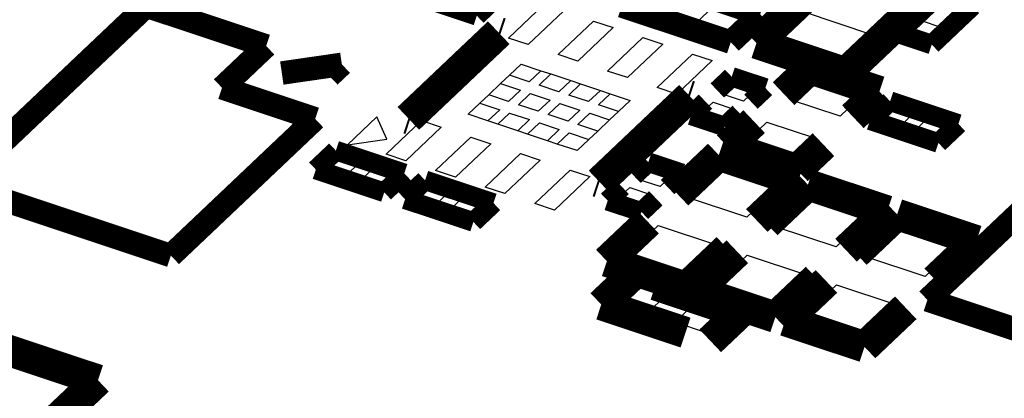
# Model space of a CAD drawing. Extents: x 0 to 1189, y 0 to 841.
# Tile 143 of 256: x 586.65 to 594.24, y 317.75 to 320.67. Entities that reach past the tile are written whole.
import ezdxf

# ---------------------------------------------------------------- set-up
doc = ezdxf.new("R2010")
doc.units = 0
doc.header["$LTSCALE"] = 65.395
doc.layers.get('0').update_dxf_attribs({"linetype": 'CONTINUOUS'})

msp = doc.modelspace()

# ---------------------------------------------------------------- linework, layer by layer
at = {"color": 7, "linetype": 'Continuous'}
for p, q in [((590.4175, 320.5287), (590.69, 320.787)), ((591.8595, 320.6399), (592.0048, 320.7776)), ((590.8428, 320.7361), (590.5703, 320.4778)), ((592.2494, 320.6963), (592.104, 320.5585)), ((592.4634, 320.5175), (592.6905, 320.7327)), ((592.6905, 320.7327), (593.2255, 320.5547)), ((593.4952, 320.5755), (593.5915, 320.6668)), ((593.5915, 320.6668), (593.7597, 320.6109)), ((590.7996, 320.4016), (591.0721, 320.6598)), ((591.2249, 320.609), (590.9524, 320.3507)), ((591.0721, 320.6598), (591.2249, 320.609)), ((592.104, 320.5585), (591.8595, 320.6399)), ((593.7597, 320.6109), (593.6633, 320.5195)), ((590.5703, 320.4778), (590.4175, 320.5287)), ((591.1817, 320.2744), (591.4542, 320.5327)), ((591.4542, 320.5327), (591.607, 320.4818)), ((592.9984, 320.3395), (592.4634, 320.5175)), ((593.2255, 320.5547), (592.9984, 320.3395)), ((593.6633, 320.5195), (593.4952, 320.5755)), ((591.607, 320.4818), (591.3345, 320.2236)), ((590.9524, 320.3507), (590.7996, 320.4016)), ((591.5638, 320.1473), (591.8363, 320.4056)), ((591.8363, 320.4056), (591.9891, 320.3547)), ((590.4245, 320.2418), (590.5153, 320.3279)), ((590.5153, 320.3279), (590.6681, 320.277)), ((591.9891, 320.3547), (591.7166, 320.0965)), ((590.3563, 320.1772), (590.4245, 320.2418)), ((590.5773, 320.1909), (590.4245, 320.2418)), ((590.6681, 320.277), (590.5773, 320.1909)), ((590.6537, 320.1655), (590.7446, 320.2516)), ((590.6681, 320.277), (590.7446, 320.2516)), ((590.7446, 320.2516), (590.8974, 320.2007)), ((591.3345, 320.2236), (591.1817, 320.2744)), ((592.5927, 320.0528), (592.7743, 320.225)), ((592.7743, 320.225), (593.1565, 320.0979)), ((590.2655, 320.0911), (590.3563, 320.1772)), ((590.3563, 320.1772), (590.5092, 320.1264)), ((590.8066, 320.1146), (590.6537, 320.1655)), ((590.8974, 320.2007), (590.8066, 320.1146)), ((590.883, 320.0892), (590.9738, 320.1753)), ((590.8974, 320.2007), (590.9738, 320.1753)), ((590.9738, 320.1753), (591.1267, 320.1244)), ((591.7166, 320.0965), (591.5638, 320.1473)), ((592.0615, 320.0974), (592.1579, 320.1888)), ((592.1579, 320.1888), (592.326, 320.1328)), ((592.326, 320.1328), (592.2296, 320.0415)), ((590.1974, 320.0266), (590.2655, 320.0911)), ((590.4183, 320.0403), (590.2655, 320.0911)), ((590.5092, 320.1264), (590.4183, 320.0403)), ((590.4948, 320.0148), (590.5856, 320.1009)), ((590.5856, 320.1009), (590.7384, 320.0501)), ((591.0358, 320.0384), (590.883, 320.0892)), ((591.1267, 320.1244), (591.0358, 320.0384)), ((591.1123, 320.0129), (591.2031, 320.099)), ((591.1267, 320.1244), (591.2031, 320.099)), ((591.2031, 320.099), (591.3559, 320.0482)), ((592.2296, 320.0415), (592.0615, 320.0974)), ((593.1565, 320.0979), (592.9748, 319.9257)), ((590.1065, 319.9405), (590.1974, 320.0266)), ((590.1974, 320.0266), (590.3502, 319.9757)), ((590.6476, 319.964), (590.4948, 320.0148)), ((590.7384, 320.0501), (590.6476, 319.964)), ((590.724, 319.9386), (590.8149, 320.0246)), ((590.8149, 320.0246), (590.9677, 319.9738)), ((591.2651, 319.9621), (591.1123, 320.0129)), ((591.3559, 320.0482), (591.2651, 319.9621)), ((591.899, 319.9434), (591.9954, 320.0348)), ((591.9954, 320.0348), (592.1635, 319.9788)), ((592.1635, 319.9788), (592.0671, 319.8875)), ((592.9748, 319.9257), (592.5927, 320.0528)), ((593.2791, 319.9059), (593.379, 320.0006)), ((593.379, 320.0006), (593.5412, 319.9466)), ((589.402, 319.9211), (589.1749, 319.7059)), ((589.4795, 319.7499), (589.402, 319.9211)), ((590.2594, 319.8896), (590.1065, 319.9405)), ((590.3502, 319.9757), (590.2594, 319.8896)), ((590.3358, 319.8642), (590.4266, 319.9503)), ((590.4266, 319.9503), (590.5795, 319.8994)), ((590.8769, 319.8877), (590.724, 319.9386)), ((590.9677, 319.9738), (590.8769, 319.8877)), ((590.9533, 319.8623), (591.0441, 319.9484)), ((591.0441, 319.9484), (591.197, 319.8975)), ((591.2651, 319.9621), (591.197, 319.8975)), ((592.0671, 319.8875), (591.899, 319.9434)), ((593.4413, 319.8519), (593.2791, 319.9059)), ((593.5412, 319.9466), (593.4413, 319.8519)), ((593.5526, 319.8149), (593.6525, 319.9096)), ((593.6525, 319.9096), (593.8146, 319.8556)), ((589.4733, 319.6339), (589.7458, 319.8922)), ((589.8987, 319.8413), (589.6262, 319.5831)), ((589.7458, 319.8922), (589.8987, 319.8413)), ((590.3358, 319.8642), (590.2594, 319.8896)), ((590.4887, 319.8133), (590.3358, 319.8642)), ((590.5795, 319.8994), (590.4887, 319.8133)), ((590.5651, 319.7879), (590.6559, 319.874)), ((590.6559, 319.874), (590.8088, 319.8231)), ((591.1062, 319.8114), (590.9533, 319.8623)), ((591.197, 319.8975), (591.1062, 319.8114)), ((592.2293, 319.7085), (592.411, 319.8807)), ((592.411, 319.8807), (592.7931, 319.7535)), ((593.8146, 319.8556), (593.7147, 319.761)), ((589.8555, 319.5068), (590.128, 319.765)), ((590.128, 319.765), (590.2808, 319.7142)), ((590.5651, 319.7879), (590.4887, 319.8133)), ((590.7179, 319.7371), (590.5651, 319.7879)), ((590.8088, 319.8231), (590.7179, 319.7371)), ((590.7943, 319.7116), (590.8852, 319.7977)), ((590.8852, 319.7977), (591.038, 319.7469)), ((591.1062, 319.8114), (591.038, 319.7469)), ((592.7931, 319.7535), (592.6115, 319.5814)), ((593.7147, 319.761), (593.5526, 319.8149)), ((589.1749, 319.7059), (589.4795, 319.7499)), ((590.2808, 319.7142), (590.0083, 319.4559)), ((590.7943, 319.7116), (590.7179, 319.7371)), ((590.9472, 319.6608), (590.7943, 319.7116)), ((591.038, 319.7469), (590.9472, 319.6608)), ((592.6115, 319.5814), (592.2293, 319.7085)), ((589.0053, 319.525), (589.1052, 319.6197)), ((589.1052, 319.6197), (589.2674, 319.5658)), ((589.6262, 319.5831), (589.4733, 319.6339)), ((590.2376, 319.3797), (590.5101, 319.6379)), ((590.5101, 319.6379), (590.6629, 319.5871)), ((589.1675, 319.4711), (589.0053, 319.525)), ((589.2674, 319.5658), (589.1675, 319.4711)), ((589.2788, 319.4341), (589.3787, 319.5287)), ((589.3787, 319.5287), (589.5409, 319.4748)), ((590.6629, 319.5871), (590.3904, 319.3288)), ((591.4185, 319.4391), (591.5149, 319.5304)), ((591.5149, 319.5304), (591.683, 319.4745)), ((591.7979, 319.2996), (592.0704, 319.5578)), ((592.0704, 319.5578), (592.5289, 319.4053)), ((589.5409, 319.4748), (589.4409, 319.3801)), ((590.0083, 319.4559), (589.8555, 319.5068)), ((590.6197, 319.2525), (590.8922, 319.5108)), ((591.045, 319.4599), (590.7725, 319.2017)), ((590.8922, 319.5108), (591.045, 319.4599)), ((591.683, 319.4745), (591.5866, 319.3831)), ((589.4409, 319.3801), (589.2788, 319.4341)), ((589.6931, 319.2962), (589.793, 319.3909)), ((589.793, 319.3909), (589.9552, 319.3369)), ((590.3904, 319.3288), (590.2376, 319.3797)), ((591.256, 319.2851), (591.3524, 319.3764)), ((591.3524, 319.3764), (591.5205, 319.3205)), ((591.5866, 319.3831), (591.4185, 319.4391)), ((592.5289, 319.4053), (592.2564, 319.147)), ((589.8553, 319.2422), (589.6931, 319.2962)), ((589.9552, 319.3369), (589.8553, 319.2422)), ((589.9666, 319.2052), (590.0665, 319.2999)), ((590.0665, 319.2999), (590.2287, 319.246)), ((591.5205, 319.3205), (591.4241, 319.2291)), ((592.2564, 319.147), (591.7979, 319.2996)), ((592.4857, 319.0708), (592.7582, 319.329)), ((592.7582, 319.329), (593.2167, 319.1765)), ((590.2287, 319.246), (590.1287, 319.1513)), ((590.7725, 319.2017), (590.6197, 319.2525)), ((591.4241, 319.2291), (591.256, 319.2851)), ((590.1287, 319.1513), (589.9666, 319.2052)), ((593.2167, 319.1765), (592.9442, 318.9182)), ((591.2983, 318.8261), (591.5708, 319.0844)), ((591.5708, 319.0844), (592.0293, 318.9318)), ((592.9442, 318.9182), (592.4857, 319.0708)), ((593.1735, 318.8419), (593.446, 319.1002)), ((593.446, 319.1002), (593.9045, 318.9476)), ((592.0293, 318.9318), (591.7568, 318.6736)), ((593.9045, 318.9476), (593.632, 318.6894)), ((591.9861, 318.5973), (592.2586, 318.8555)), ((592.2586, 318.8555), (592.7172, 318.703)), ((593.632, 318.6894), (593.1735, 318.8419)), ((591.7568, 318.6736), (591.2983, 318.8261)), ((592.7172, 318.703), (592.4447, 318.4447)), ((591.2429, 318.4898), (591.3882, 318.6276)), ((591.3882, 318.6276), (591.6328, 318.5462)), ((592.6739, 318.3684), (592.9464, 318.6267)), ((592.9464, 318.6267), (593.405, 318.4741)), ((591.6328, 318.5462), (591.4874, 318.4084)), ((592.4447, 318.4447), (591.9861, 318.5973)), ((591.4874, 318.4084), (591.2429, 318.4898)), ((591.7014, 318.3373), (591.8468, 318.475)), ((591.8468, 318.475), (592.0913, 318.3936)), ((593.405, 318.4741), (593.1325, 318.2159)), ((592.0913, 318.3936), (591.946, 318.2559)), ((591.946, 318.2559), (591.7014, 318.3373)), ((593.1325, 318.2159), (592.6739, 318.3684))]:
    msp.add_line(p, q, dxfattribs=at)
for points, const_width in [([(593.2385, 321.35), (592.3302, 320.4891)], 0.2416), ([(593.018, 320.2603), (593.9263, 321.1211)], 0.2416), ([(592.359, 320.7121), (591.5184, 320.9918)], 0.1812), ([(589.6462, 320.8761), (590.1735, 320.7007)], 0.151), ([(590.1735, 320.7007), (590.3279, 320.847)], 0.151), ([(593.7354, 320.8619), (593.4221, 320.5649)], 0.151), ([(591.2913, 320.7766), (592.1319, 320.4969)], 0.1812), ([(593.6819, 320.4784), (593.9953, 320.7754)], 0.151), ([(592.1319, 320.4969), (592.359, 320.7121)], 0.1812), ([(589.6454, 319.9091), (590.3427, 320.57)], 0.2416), ([(590.3427, 320.57), (590.3578, 320.565)], 0.2416), ([(592.3302, 320.4891), (593.018, 320.2603)], 0.2416), ([(593.4221, 320.5649), (593.6819, 320.4784)], 0.151), ([(592.539, 320.0998), (592.7433, 320.2935)], 0.2416), ([(592.7433, 320.2935), (593.2783, 320.1155)], 0.2416), ([(592.1393, 320.2299), (592.028, 320.1244)], 0.151), ([(592.3991, 320.1434), (592.1393, 320.2299)], 0.151), ([(592.2879, 320.038), (592.3991, 320.1434)], 0.151), ([(593.2783, 320.1155), (593.0739, 319.9218)], 0.2416), ([(591.8171, 320.0795), (591.1198, 319.4186)], 0.2416), ([(591.802, 320.0845), (591.8171, 320.0795)], 0.2416), ([(591.9372, 320.0383), (591.8259, 319.9329)], 0.151), ([(593.3604, 320.0417), (593.206, 319.8953)], 0.151), ([(593.8877, 319.8662), (593.3604, 320.0417)], 0.151), ([(589.6605, 319.9041), (589.6454, 319.9091)], 0.2416), ([(591.8259, 319.9329), (592.0858, 319.8464)], 0.151), ([(592.3119, 319.8846), (592.1075, 319.6909)], 0.2416), ([(592.0858, 319.8464), (592.197, 319.9519)], 0.151), ([(593.206, 319.8953), (593.7333, 319.7199)], 0.151), ([(593.7333, 319.7199), (593.8877, 319.8662)], 0.151), ([(592.6425, 319.5129), (592.8468, 319.7066)], 0.2416), ([(592.1075, 319.6909), (592.6425, 319.5129)], 0.2416), ([(589.0866, 319.6608), (588.9322, 319.5145)], 0.151), ([(589.614, 319.4854), (589.0866, 319.6608)], 0.151), ([(591.7215, 319.325), (592.0394, 319.6263)], 0.2416), ([(592.0394, 319.6263), (592.6508, 319.4229)], 0.2416), ([(591.4963, 319.5715), (591.385, 319.466)], 0.151), ([(591.7561, 319.485), (591.4963, 319.5715)], 0.151), ([(588.9322, 319.5145), (589.4595, 319.339)], 0.151), ([(589.4595, 319.339), (589.614, 319.4854)], 0.151), ([(591.1198, 319.4186), (591.1047, 319.4236)], 0.2416), ([(591.6448, 319.3796), (591.7561, 319.485)], 0.151), ([(592.6508, 319.4229), (592.3329, 319.1216)], 0.2416), ([(589.7744, 319.432), (589.62, 319.2856)], 0.151), ([(590.3018, 319.2565), (589.7744, 319.432)], 0.151), ([(591.2941, 319.38), (591.1829, 319.2745)], 0.151), ([(592.4093, 319.0962), (592.7272, 319.3975)], 0.2416), ([(592.7272, 319.3975), (593.3386, 319.1941)], 0.2416), ([(589.62, 319.2856), (590.1473, 319.1102)], 0.151), ([(590.1473, 319.1102), (590.3018, 319.2565)], 0.151), ([(591.1829, 319.2745), (591.4427, 319.188)], 0.151), ([(591.4427, 319.188), (591.554, 319.2935)], 0.151), ([(593.3386, 319.1941), (593.0207, 318.8928)], 0.2416), ([(591.1765, 318.8085), (591.4944, 319.1098)], 0.2416), ([(593.0971, 318.8673), (593.415, 319.1686)], 0.2416), ([(593.415, 319.1686), (594.0264, 318.9652)], 0.2416), ([(594.0264, 318.9652), (593.7085, 318.6639)], 0.2416), ([(592.1058, 318.9064), (591.7879, 318.6051)], 0.2416), ([(591.8643, 318.5797), (592.1822, 318.881)], 0.2416), ([(591.7879, 318.6051), (591.1765, 318.8085)], 0.2416), ([(591.3603, 318.6892), (591.1332, 318.474)], 0.2416), ([(592.7936, 318.6775), (592.4757, 318.3762)], 0.2416), ([(592.5521, 318.3508), (592.87, 318.6521)], 0.2416), ([(592.201, 318.4095), (591.5514, 318.6256)], 0.2416), ([(592.4757, 318.3762), (591.8643, 318.5797)], 0.2416), ([(591.1332, 318.474), (591.7828, 318.2578)], 0.2416), ([(593.4814, 318.4487), (593.1635, 318.1474)], 0.2416), ([(591.9739, 318.1943), (592.201, 318.4095)], 0.2416), ([(593.1635, 318.1474), (592.5521, 318.3508)], 0.2416), ([(587.2519, 317.8907), (586.5282, 318.1314)], 0.2416), ([(585.9109, 316.6197), (587.2519, 317.8907)], 0.2416)]:
    msp.add_lwpolyline(points, dxfattribs=dict(at, const_width=const_width))
at = {"color": 40, "linetype": 'Continuous', "const_width": 0.1812}
for points in [[(586.1712, 319.3979), (587.6245, 320.7753)], [(587.6245, 320.7753), (588.5492, 320.4677)], [(588.5492, 320.4677), (588.2086, 320.1448)], [(588.6697, 320.2589), (589.1327, 320.3259)], [(589.1327, 320.3259), (589.0373, 320.2355)], [(588.2086, 320.1448), (588.927, 319.9058)], [(588.927, 319.9058), (587.8143, 318.8513)], [(593.6486, 318.5094), (594.8976, 319.6931)], [(587.8143, 318.8513), (586.1712, 319.3979)], [(593.6486, 318.5094), (594.4511, 318.2424)]]:
    msp.add_lwpolyline(points, dxfattribs=at)

doc.saveas('drawing.dxf')
